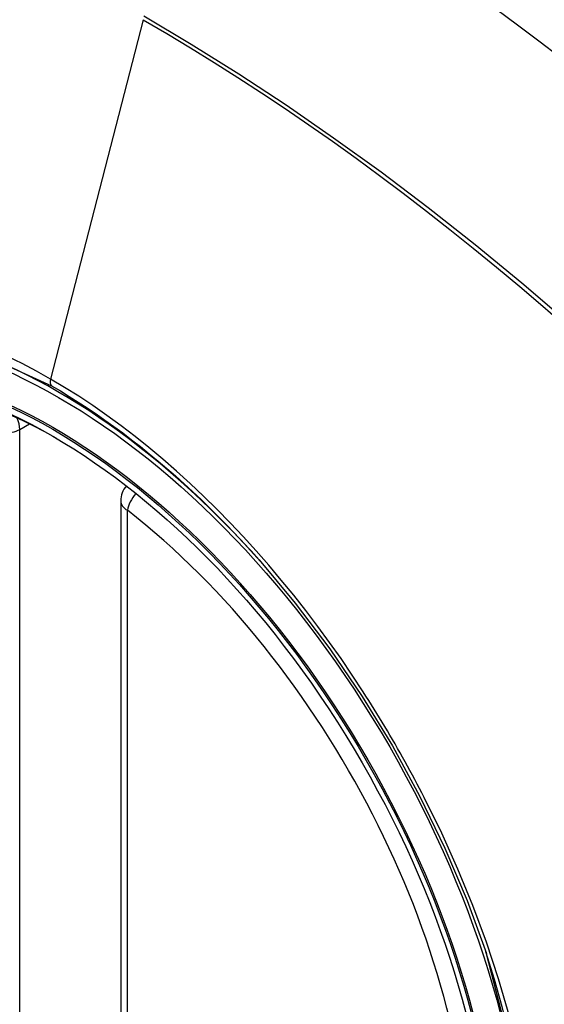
# Model space of a CAD drawing. Header units: inches. Extents: x 23 to 567, y 61 to 264.
# Tile 238 of 256: x 500.549 to 500.82, y 245.254 to 245.763. Entities that reach past the tile are written whole.
import ezdxf

# ---------------------------------------------------------------- set-up
doc = ezdxf.new("R2010")
doc.units = ezdxf.units.IN
doc.header["$MEASUREMENT"] = 0
doc.layers.add('Visible Edges(ANSI)', color=7, linetype='Continuous', lineweight=25)
doc.layers.add('Visible Tangent Edges(ANSI)', color=7, linetype='Continuous', lineweight=25)

msp = doc.modelspace()

# ---------------------------------------------------------------- linework, layer by layer
at = {"layer": 'Visible Edges(ANSI)'}
msp.add_line((500.600773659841, 245.5140827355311), (500.600773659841, 245.0294095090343), dxfattribs=at)
at = {"layer": 'Visible Edges(ANSI)', "flags": 128}
msp.add_lwpolyline([(500.6722919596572, 245.4836261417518), (500.6910037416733, 245.4613495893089), (500.7088524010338, 245.437735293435), (500.7256368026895, 245.413044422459), (500.7411852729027, 245.3875547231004), (500.7554464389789, 245.3613787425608), (500.768339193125, 245.3346727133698), (500.7797930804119, 245.3075717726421), (500.7897412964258, 245.2801979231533)], dxfattribs=at)
at = {"layer": 'Visible Edges(ANSI)'}
msp.add_arc((500.612584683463, 245.5140827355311), 0.0118110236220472, 138.7604623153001, 180, dxfattribs=at)
for centre, major_axis, start_param, end_param in [((500.6738301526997, 244.7863485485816), (-0.6496062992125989, 1.125151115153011), 5.161526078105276, 5.834048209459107), ((500.5690864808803, 245.2884216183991), (0.15748031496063, -0.27276390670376), 2.363976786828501, 7.060801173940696)]:
    msp.add_ellipse(centre, major_axis=major_axis, ratio=0.5773502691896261, start_param=start_param, end_param=end_param, dxfattribs=at)
msp.add_ellipse((500.5656066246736, 245.2864125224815), major_axis=(-0.1599409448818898, 0.2770258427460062), ratio=0.5773502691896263, dxfattribs=at)
at = {"layer": 'Visible Tangent Edges(ANSI)'}
for p, q in [((500.6123775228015, 245.7627697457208), (500.5644799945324, 245.5770952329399)), ((500.5485553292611, 245.5510501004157), (500.5535458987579, 245.5539314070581)), ((500.5485553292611, 245.0663768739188), (500.5485553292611, 245.5510501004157)), ((500.604233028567, 245.0245876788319), (500.604233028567, 245.5092609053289))]:
    msp.add_line(p, q, dxfattribs=at)
at = {"layer": 'Visible Tangent Edges(ANSI)', "flags": 128}
for points in [[(500.9026706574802, 245.5408119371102), (500.8793810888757, 245.5631679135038), (500.8558420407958, 245.5849351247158), (500.8320756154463, 245.6060810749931), (500.8081098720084, 245.6265805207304), (500.7839727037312, 245.6464077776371), (500.7596929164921, 245.6655390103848), (500.7352995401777, 245.6839512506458), (500.7108219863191, 245.7016235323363), (500.6862895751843, 245.7185375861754), (500.6617354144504, 245.7346734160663), (500.6371954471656, 245.7500124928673), (500.61266576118, 245.7645588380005)], [(500.6123775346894, 245.7627697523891), (500.6246012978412, 245.755613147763), (500.6368274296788, 245.748256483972), (500.6490557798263, 245.7406995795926), (500.6612861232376, 245.7329421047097), (500.6735182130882, 245.7249838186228), (500.6857486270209, 245.7168264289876), (500.6979713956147, 245.7084734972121), (500.7101828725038, 245.699927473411), (500.7223793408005, 245.6911908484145), (500.7345571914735, 245.6822660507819), (500.7467127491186, 245.6731555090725), (500.7588423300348, 245.6638618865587), (500.7709423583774, 245.6543881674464), (500.7830092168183, 245.6447374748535), (500.7950393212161, 245.6349128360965), (500.8070291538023, 245.6249173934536), (500.8189751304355, 245.6147543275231), (500.8308738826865, 245.6044270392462)], [(500.356208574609, 245.2492057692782), (500.3320747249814, 245.3182775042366), (500.3186287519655, 245.3858664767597), (500.3164803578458, 245.4489374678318), (500.3257334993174, 245.5043632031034), (500.3460204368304, 245.5498194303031), (500.3762838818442, 245.5830255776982), (500.4152280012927, 245.6024901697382), (500.4611949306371, 245.607468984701), (500.5118599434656, 245.5976951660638), (500.5649806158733, 245.573645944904)], [(500.5644799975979, 245.5770952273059), (500.5571715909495, 245.581189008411), (500.5498554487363, 245.5850369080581), (500.5425407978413, 245.5886354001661)], [(500.7261022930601, 245.41547923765), (500.7204360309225, 245.4241020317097), (500.7146296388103, 245.4326188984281), (500.7086910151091, 245.4410194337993), (500.7026279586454, 245.4492931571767), (500.696448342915, 245.4574297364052), (500.6901599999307, 245.465418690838), (500.6837708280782, 245.4732496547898), (500.6772886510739, 245.4809121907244), (500.6707207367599, 245.4883968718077), (500.6640672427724, 245.4957060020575), (500.6573305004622, 245.5028378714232), (500.6505142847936, 245.5097880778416), (500.6436225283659, 245.516552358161), (500.6366589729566, 245.523126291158), (500.6296274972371, 245.5295055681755), (500.6225319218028, 245.5356858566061), (500.6153760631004, 245.5416628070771), (500.608167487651, 245.5474285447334), (500.6009224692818, 245.5529689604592), (500.5936506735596, 245.5582781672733), (500.5863613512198, 245.5633507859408), (500.5790636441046, 245.568181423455), (500.5717667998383, 245.5727647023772), (500.5644799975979, 245.5770952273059)], [(500.5649806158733, 245.573645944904), (500.5695817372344, 245.5709400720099), (500.57418851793, 245.5681321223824), (500.5787985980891, 245.5652234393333), (500.5834096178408, 245.5622153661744), (500.5880192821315, 245.5591092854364), (500.5926251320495, 245.5559065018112), (500.5972249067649, 245.5526084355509), (500.6018161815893, 245.5492163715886), (500.6063966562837, 245.5457317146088), (500.6109639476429, 245.5421557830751), (500.6155151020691, 245.5384905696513), (500.6200446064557, 245.5347411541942), (500.624550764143, 245.5309093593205), (500.6290325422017, 245.5269962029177), (500.6334889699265, 245.5230027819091), (500.6379190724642, 245.5189301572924), (500.6423218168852, 245.5147794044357), (500.6466962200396, 245.5105515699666), (500.6510413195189, 245.5062477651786), (500.6553560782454, 245.501869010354), (500.6596395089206, 245.4974164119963), (500.6638906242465, 245.492891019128), (500.6681084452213, 245.4882938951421), (500.6722919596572, 245.4836261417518)], [(500.7576295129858, 245.3608724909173), (500.7564281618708, 245.3632004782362), (500.7552168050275, 245.3655244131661), (500.7539954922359, 245.3678441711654), (500.7527642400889, 245.3701597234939), (500.7515230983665, 245.3724710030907), (500.7502721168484, 245.3747779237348), (500.7490113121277, 245.3770804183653), (500.7477406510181, 245.3793783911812), (500.7464602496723, 245.3816718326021), (500.7451701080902, 245.383960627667), (500.743870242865, 245.3862447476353), (500.7425607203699, 245.3885240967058), (500.7412415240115, 245.3907985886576), (500.7399127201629, 245.3930681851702), (500.7385742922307, 245.3953328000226), (500.7372263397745, 245.397592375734), (500.7358688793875, 245.3998468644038), (500.7345018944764, 245.4020961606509), (500.7331254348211, 245.4043401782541), (500.7317395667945, 245.4065788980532), (500.7303442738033, 245.4088122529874), (500.7289396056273, 245.4110401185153), (500.727525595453, 245.4132624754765), (500.7261022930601, 245.41547923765)], [(500.8014661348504, 245.2483936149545), (500.7960249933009, 245.2672345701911), (500.789796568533, 245.2861471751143), (500.7828004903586, 245.3050627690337), (500.7750887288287, 245.3238562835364), (500.7666906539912, 245.3424727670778), (500.7576295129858, 245.3608724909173)], [(500.7897328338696, 245.2802189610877), (500.8074635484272, 245.2117247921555)]]:
    msp.add_lwpolyline(points, dxfattribs=at)
at = {"layer": 'Visible Tangent Edges(ANSI)'}
for centre, major_axis, ratio, start_param, end_param in [((500.5680926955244, 245.2878478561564), (-0.1731810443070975, 0.2999583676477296), 0.5773502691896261, 5.055269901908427, 10.65269335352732), ((500.5677644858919, 245.5776641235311), (-0.0024606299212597, -0.0042619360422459), 0.5773502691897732, 5.161112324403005, 6.141288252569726), ((500.5402036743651, 245.555871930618), (0.0059055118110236, -0.010228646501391), 0.5773502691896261, 0.7853981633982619, 1.348991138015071), ((500.5402036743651, 245.555871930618), (-0.0118110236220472, 6e-16), 0.5773502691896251, 0.7853981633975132, 2.356194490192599), ((500.612584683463, 245.5140827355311), (0.0072436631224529, 0.0093289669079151), 0.470841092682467, 1.514964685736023, 2.428163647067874), ((500.612584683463, 245.5140827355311), (-0.0118110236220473, -1e-16), 0.5773502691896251, 0, 0.78539816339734), ((500.5680425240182, 245.2878188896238), (0.1505905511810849, -0.2608304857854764), 0.5773502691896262, 5.668550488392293, 8.468616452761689)]:
    msp.add_ellipse(centre, major_axis=major_axis, ratio=ratio, start_param=start_param, end_param=end_param, dxfattribs=at)
for centre, major_axis, ratio in [((500.5686847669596, 245.2881896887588), (0.1711078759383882, -0.296367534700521), 0.5773502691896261), ((500.5657105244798, 245.2864725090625), (-0.1626954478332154, 0.2817967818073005), 0.5773502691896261), ((500.5656066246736, 245.2864125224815), (0.1620986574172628, -0.2807631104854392), 0.5773502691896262)]:
    msp.add_ellipse(centre, major_axis=major_axis, ratio=ratio, dxfattribs=at)

doc.saveas('drawing.dxf')
